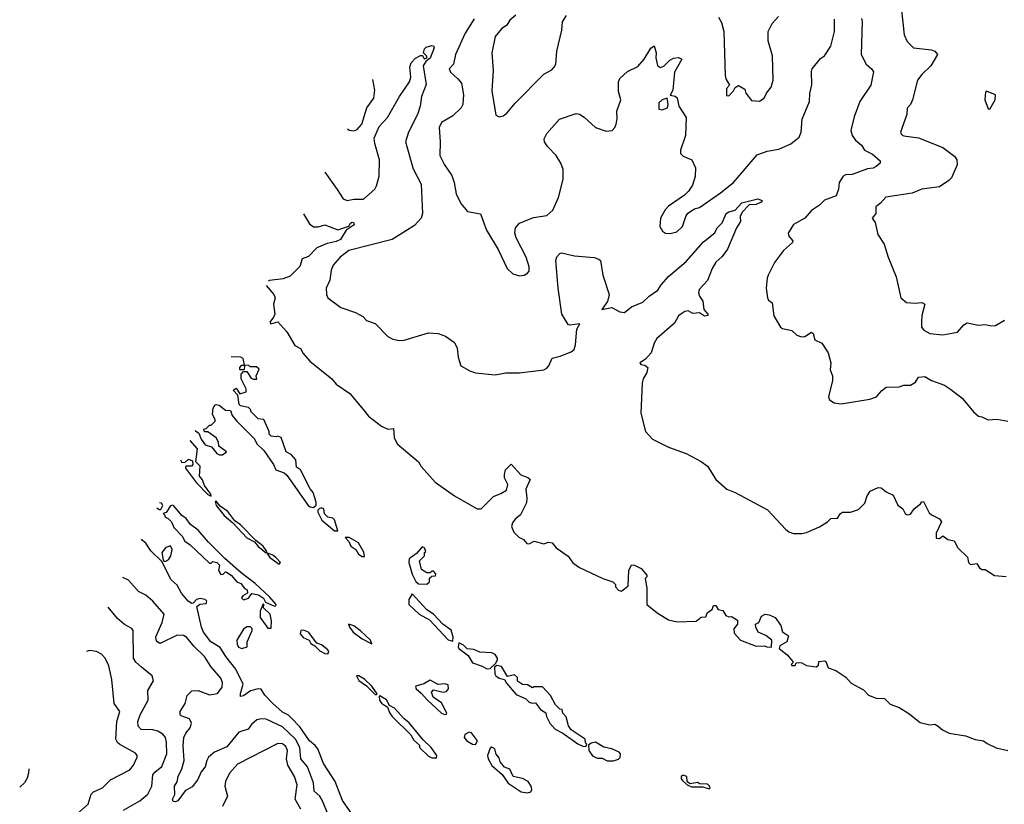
# Model space of a CAD drawing. Extents: x 2220520 to 2384350, y 721165 to 893491.
# Tile 64 of 256: x 2240565 to 2246634, y 794394 to 799228. Entities that reach past the tile are written whole.
import ezdxf

# ---------------------------------------------------------------- set-up
doc = ezdxf.new("R2010")
doc.units = 0

msp = doc.modelspace()

# ---------------------------------------------------------------- linework, layer by layer
at = {"layer": '0CON20XD'}
for points in [[(2245998.1, 799305), (2246015.7, 799135.7), (2246035, 799093.8), (2246075, 799055.8), (2246185, 799043.1), (2246206.2, 799035), (2246221.2, 799015), (2246180, 798945), (2246125, 798891.2), (2246099.2, 798855), (2246067.8, 798735), (2246055, 798706.7), (2246036, 798684), (2246032.5, 798645), (2245994.6, 798535), (2246001.2, 798521.2), (2246015, 798512.9), (2246105, 798501.5), (2246255, 798440), (2246329.2, 798385), (2246341.9, 798365), (2246342.5, 798335), (2246308.5, 798255), (2246292.9, 798237.1), (2246235, 798199.6), (2246125.9, 798184.1), (2246065, 798160.3), (2245904.4, 798135.6), (2245871.7, 798098.3), (2245841.2, 798075), (2245842.5, 798035), (2245820, 798005), (2245838.1, 797978.1), (2245854, 797905), (2245894, 797845), (2245918, 797765), (2245968, 797645), (2245996.7, 797515), (2246030, 797485), (2246085, 797481.2), (2246126, 797486), (2246143.3, 797475), (2246126.2, 797405), (2246123.9, 797363.9), (2246124, 797335), (2246137.5, 797315), (2246174.5, 797294.5), (2246255, 797286.9), (2246345, 797303.3), (2246385, 797348.6), (2246405, 797360), (2246475, 797346.2), (2246515, 797350), (2246553, 797343), (2246580, 797345), (2246635, 797377.5)], [(2243365.4, 799234.6), (2243310.4, 799145), (2243251.5, 799015), (2243238.9, 798955), (2243212, 798925), (2243220.8, 798905), (2243266.2, 798865), (2243287.4, 798837.4), (2243300.3, 798765), (2243298.5, 798738.5), (2243296, 798705), (2243286.4, 798685), (2243235, 798636.9), (2243165.8, 798595), (2243150, 798565), (2243157.1, 798475), (2243155, 798392.5), (2243183.6, 798333.6), (2243227.9, 798267.9), (2243243.8, 798225), (2243256.2, 798155), (2243283.8, 798095), (2243325, 798046.7), (2243405, 798032.5), (2243442.3, 797932.3), (2243515, 797812.5), (2243568.8, 797695), (2243605, 797663.3), (2243645, 797651.2), (2243675, 797653.8), (2243695, 797666.7), (2243705, 797680), (2243705.8, 797705), (2243686.2, 797765), (2243624.2, 797885), (2243616, 797915), (2243620, 797945), (2243645, 797973.8), (2243731.3, 798008.7), (2243815, 798021.9), (2243851.4, 798055), (2243885, 798133.8), (2243915.5, 798245), (2243914.5, 798304.5), (2243899.4, 798345), (2243872.5, 798392.5), (2243820, 798445), (2243800, 798475), (2243798, 798495), (2243813.7, 798526.3), (2243892, 798615), (2243995, 798650.6), (2244015, 798647.1), (2244045, 798627.5), (2244115, 798563.8), (2244180.6, 798540.6), (2244216.2, 798545), (2244234.2, 798565), (2244240.6, 798585), (2244247.3, 798617.3), (2244246, 798665), (2244270, 798735), (2244256.7, 798785), (2244256.2, 798845), (2244263.8, 798866.2), (2244311.7, 798908.3), (2244375, 798940), (2244413.8, 798985), (2244455, 799053.8), (2244475, 799067.5), (2244488.1, 799025), (2244485.7, 798994.3), (2244495.6, 798945.6), (2244514.3, 798934.3), (2244535, 798942.5), (2244571.9, 798978.1), (2244595, 798991.5), (2244625.5, 798995.5), (2244646.1, 798986.1), (2244600, 798905), (2244590.6, 798795), (2244574.1, 798764.1), (2244605, 798756.7), (2244617.1, 798747.1), (2244628.5, 798695), (2244671.9, 798625), (2244667.8, 798515), (2244637.1, 798425), (2244638, 798405), (2244655, 798388.1), (2244708, 798365), (2244730, 798315), (2244727.7, 798262.3), (2244711.2, 798208.8), (2244687.3, 798172.7), (2244661.7, 798148.3), (2244565, 798080), (2244542.7, 798057.3), (2244513.8, 798005), (2244510, 797955), (2244527.5, 797925), (2244545, 797913.3), (2244575, 797911.2), (2244615, 797921.2), (2244651.2, 797955), (2244670, 798015), (2244683, 798037), (2244725, 798063.8), (2244755, 798072), (2244885, 798161.5), (2244965.5, 798225), (2245110, 798395), (2245172.2, 798417.8), (2245245, 798431.1), (2245317.3, 798462.7), (2245368.5, 798505), (2245380.8, 798535), (2245388.9, 798615), (2245433.1, 798725), (2245435.4, 798774.6), (2245447.1, 798827.1), (2245445, 798910), (2245450, 798925), (2245501.2, 798988.8), (2245526.2, 799005), (2245563.8, 799065), (2245587.1, 799155), (2245587.3, 799232.7)], [(2243623, 799257), (2243585, 799225.6), (2243567.1, 799195), (2243535, 799172.5), (2243495.6, 799125), (2243475.6, 799025), (2243484.3, 798915), (2243475, 798790), (2243500.5, 798640.5), (2243519.3, 798629.3), (2243545, 798636), (2243568, 798652), (2243618, 798715), (2243795, 798893.8), (2243845, 798920), (2243860, 798935), (2243869.2, 798955), (2243876.7, 799035), (2243906.3, 799163.7), (2243911.5, 799215), (2243935, 799253.3)], [(2244871.5, 799245), (2244890.3, 799210.3), (2244904.2, 799155), (2244913.8, 798885), (2244917.5, 798865), (2244940, 798825), (2244922.5, 798805), (2244921.7, 798761.7), (2244935, 798760), (2244965, 798790), (2244975, 798810), (2244995, 798822.5), (2245035, 798800), (2245040, 798775), (2245075, 798730), (2245125, 798726.7), (2245153.3, 798745), (2245168, 798775), (2245197.3, 798812.7), (2245210, 798855), (2245204.4, 799005), (2245179.1, 799099.1), (2245178.9, 799155), (2245202.1, 799205), (2245241.6, 799248.4)], [(2245753.8, 799235), (2245757, 799217), (2245751.4, 799015), (2245782.5, 798955), (2245816, 798925), (2245826.7, 798906.7), (2245811.5, 798825), (2245742.9, 798725), (2245709.3, 798630.7), (2245688.9, 798545), (2245695.7, 798515), (2245717, 798487), (2245753.8, 798455), (2245771.2, 798425), (2245820.9, 798400.9), (2245869.5, 798359.5), (2245868, 798345), (2245845, 798324.2), (2245825.5, 798314.5), (2245790.2, 798309.8), (2245695.4, 798274.6), (2245655, 798272.2), (2245640, 798265), (2245615.6, 798225), (2245612.5, 798185), (2245597.3, 798142.7), (2245525, 798116.5), (2245495.6, 798085), (2245445, 798052.5), (2245405.2, 798004.8), (2245335, 797966.9), (2245302.2, 797912.2), (2245305.8, 797895), (2245331.2, 797865), (2245328.8, 797855), (2245273.6, 797806.4), (2245217.5, 797732.5), (2245177.5, 797655), (2245172.9, 797635), (2245166, 797575), (2245173.8, 797513.8), (2245180, 797500), (2245203.9, 797483.9), (2245214.2, 797404.2), (2245254.2, 797334.2), (2245265.8, 797325.8), (2245324.2, 797314.2), (2245355, 797283.8), (2245384.1, 797274.1), (2245405, 797276.2), (2245445, 797303.8), (2245456, 797295), (2245466, 797256), (2245510, 797235), (2245548.8, 797175), (2245563.8, 797115), (2245560.7, 797070.7), (2245575.8, 797035), (2245574, 797005), (2245550, 796905), (2245557, 796887), (2245585, 796867.5), (2245627.7, 796862.3), (2245805, 796890), (2245846.7, 796905), (2245877.3, 796942.7), (2245905, 796964.2), (2245985, 796966), (2246015, 796975.8), (2246055, 796977.5), (2246085.5, 796994.5), (2246105, 797026.7), (2246145, 797030.6), (2246186.1, 797006.1), (2246265, 796976), (2246302.4, 796952.4), (2246375, 796896), (2246445, 796812.5), (2246475, 796785.8), (2246495, 796782.5), (2246535, 796762), (2246587.7, 796767.7), (2246655, 796754)], [(2242446.6, 798289.7), (2242522.5, 798182.5), (2242559.5, 798125), (2242583.9, 798113.9), (2242625, 798122.4), (2242685, 798123.1), (2242753.7, 798185), (2242765, 798205.5), (2242781, 798265), (2242783.1, 798365), (2242753.5, 798465), (2242750.5, 798499.5), (2242780, 798570), (2242832.5, 798625), (2242905, 798756), (2242967.8, 798845), (2242975.4, 798875), (2242969.5, 798935), (2242977.7, 798962.3), (2243005, 798991.5), (2243035, 799007.1), (2243047, 799007), (2243058.3, 798988.3), (2243076.4, 798993.6), (2243073.3, 799005), (2243053.9, 799023.9), (2243060.9, 799049.1), (2243070.6, 799059.4), (2243105, 799070), (2243115, 799066.7), (2243118.6, 799055), (2243095, 798992), (2243068.3, 798971.7), (2243051.2, 798945), (2243071.3, 798828.7), (2243040.8, 798755), (2243032.7, 798695), (2243017.5, 798645), (2242960.7, 798535), (2242943.3, 798475), (2242989.4, 798309.4), (2243039.5, 798215), (2243046.7, 798035), (2243038.6, 798005), (2242998.9, 797961.1), (2242861.2, 797875), (2242593.9, 797806.1), (2242540, 797765), (2242497.1, 797715), (2242483.8, 797685), (2242475.7, 797624.3), (2242454.5, 797575), (2242456.7, 797535), (2242465, 797514.4), (2242544.3, 797454.3), (2242635, 797424.4), (2242680.5, 797400.5), (2242703.3, 797375), (2242755, 797355.6), (2242835, 797275.8), (2242865, 797259.4), (2242905, 797251.5), (2242935, 797253.5), (2243085, 797300), (2243145, 797295.5), (2243188.9, 797278.9), (2243245, 797240), (2243260.6, 797205), (2243268.3, 797148.3), (2243284, 797095), (2243339.2, 797065), (2243375, 797053.2), (2243495, 797039.4), (2243562.3, 797052.3), (2243645, 797051.9), (2243795, 797071.4), (2243815, 797080.8), (2243826.9, 797095), (2243847.7, 797142.3), (2243896.7, 797155), (2243965, 797181.2), (2243983.1, 797196.9), (2243991.6, 797225), (2243998.6, 797321.4), (2244017.5, 797355), (2243956.1, 797346.1), (2243945, 797349.7), (2243907.5, 797415), (2243884.2, 797575), (2243868.9, 797745), (2243875, 797768.1), (2243895, 797788), (2243905, 797791.2), (2243985, 797773.8), (2244105, 797763.3), (2244135, 797753.3), (2244144.1, 797744.1), (2244158.8, 797655), (2244197.4, 797535), (2244187.1, 797492.9), (2244153.3, 797443.3), (2244215, 797454.4), (2244265, 797427.5), (2244292.5, 797425), (2244335, 797460), (2244405, 797488.1), (2244444.7, 797525.3), (2244497.7, 797562.2), (2244518.2, 797595), (2244565, 797645.3), (2244672.1, 797737.9), (2244780.4, 797859.6), (2244848.9, 797915), (2244865, 797945.8), (2244895, 797976), (2244918.6, 798035), (2244935, 798045.6), (2244974.4, 798055.6), (2245015, 798100.6), (2245115, 798124.4), (2245141.2, 798115), (2245135.7, 798105), (2245105, 798090), (2245061.7, 798088.3), (2245017.9, 798042.1), (2245006, 798015), (2245008.8, 797985), (2244982.5, 797945), (2244927.1, 797815), (2244895, 797770), (2244855.5, 797734.5), (2244833.8, 797696.2), (2244805, 797622.2), (2244753.3, 797566.7), (2244748.6, 797545), (2244754.6, 797524.6), (2244775, 797493.3), (2244782.2, 797442.2), (2244806.2, 797415), (2244806.7, 797405), (2244785, 797402.5), (2244755, 797423.1), (2244715, 797417.8), (2244685, 797434.5), (2244665, 797430.9), (2244640, 797415), (2244626.6, 797403.4), (2244600.5, 797359.5), (2244491.9, 797265), (2244475.6, 797235), (2244457.8, 797175), (2244423.1, 797136.9), (2244387.5, 797115), (2244393.8, 797103.8), (2244418.9, 797098.9), (2244436.2, 797085), (2244431.2, 797055), (2244408.6, 797015), (2244401.1, 796988.9), (2244393.6, 796803.6), (2244421.4, 796691.4), (2244465, 796644.3), (2244565, 796594.3), (2244673.8, 796555), (2244765.5, 796505.5), (2244805, 796478), (2244832.2, 796432.2), (2244856, 796395), (2244924, 796335), (2244975, 796314.4), (2245175, 796208.6), (2245286.9, 796086.9), (2245305, 796073.3), (2245335, 796063.5), (2245385, 796062.1), (2245415, 796068.2), (2245495, 796104.5), (2245543.8, 796135), (2245565, 796156), (2245605, 796156.7), (2245623.8, 796185), (2245637.5, 796195), (2245685, 796193.8), (2245735, 796210), (2245775, 796250), (2245788, 796295), (2245806.1, 796323.9), (2245856.4, 796346.4), (2245875, 796343.3), (2245905, 796318.8), (2245949.5, 796299.5), (2245977, 796237), (2246007.5, 796215), (2246023.3, 796185), (2246035, 796176.7), (2246055, 796182.5), (2246077.5, 796215), (2246117.5, 796245), (2246125, 796257.5), (2246135, 796260), (2246170.7, 796190.7), (2246185, 796177.5), (2246233.6, 796153.6), (2246246.7, 796135), (2246213.3, 796065), (2246213.6, 796033.6), (2246235, 796032.5), (2246255, 796047.5), (2246286.4, 796026.4), (2246325, 796017.5), (2246347.5, 795975), (2246406.1, 795916.1), (2246413.3, 795885), (2246425, 795872.5), (2246465, 795877.5), (2246480.7, 795850.7), (2246495, 795840), (2246515, 795840), (2246573, 795803), (2246645, 795797.5)], [(2242584.7, 798556.4), (2242595, 798547.5), (2242625, 798542.9), (2242645, 798552.5), (2242673.8, 798585), (2242704.7, 798685), (2242747.5, 798745), (2242752.9, 798795), (2242742.2, 798860.5)], [(2244525, 798673.8), (2244558, 798685), (2244562.2, 798705), (2244555, 798744), (2244524.6, 798735), (2244505, 798715.5), (2244505, 798678), (2244525, 798673.8)], [(2246545, 798677.5), (2246577.5, 798735), (2246580, 798765), (2246525, 798787.5), (2246518.3, 798781.7), (2246513.8, 798735), (2246535, 798680), (2246545, 798677.5)], [(2242313.5, 798032.7), (2242350.9, 797970.9), (2242375, 797952.9), (2242405, 797952.2), (2242445, 797964.2), (2242525, 797933.8), (2242593.9, 797956.1), (2242604.2, 797975), (2242615, 797980), (2242625, 797975.8), (2242626.2, 797965), (2242577.8, 797932.2), (2242541.9, 797875), (2242515, 797862), (2242459.5, 797850.5), (2242396.5, 797823.5), (2242345, 797768.9), (2242305.5, 797754.5), (2242292.5, 797707.5), (2242231.7, 797648.3), (2242188.5, 797631.5), (2242105, 797621.9), (2242098.6, 797617.7)], [(2242084.7, 797590.5), (2242130.6, 797535), (2242139.2, 797515), (2242130, 797475), (2242136.7, 797415), (2242130, 797395), (2242107.5, 797365), (2242112.5, 797355), (2242155, 797367.5), (2242212.5, 797305), (2242260.5, 797220.5), (2242295, 797202.5), (2242311.2, 797171.2), (2242353.8, 797125), (2242488.8, 797015), (2242515, 796983.3), (2242598.8, 796925), (2242684.4, 796824.4), (2242715, 796786.2), (2242795, 796723.3), (2242835, 796706.2), (2242869.3, 796709.3), (2242873.9, 796653.9), (2242892.5, 796615), (2243023.3, 796505), (2243040, 796475), (2243125, 796378.8), (2243245, 796294.2), (2243385, 796214.2), (2243410, 796215), (2243485, 796290.8), (2243531.3, 796308.7), (2243565, 796330), (2243573.6, 796363.6), (2243552.5, 796405), (2243553.6, 796426.4), (2243560, 796455), (2243595, 796490), (2243653.5, 796423.5), (2243697.9, 796407.9), (2243711.2, 796395), (2243684.3, 796335), (2243690.7, 796280.7), (2243687.8, 796252.2), (2243651.7, 796178.3), (2243618.8, 796151.2), (2243602.3, 796127.7), (2243596.7, 796105), (2243611.2, 796071.2), (2243640.9, 796040.9), (2243670, 796025), (2243691.2, 796001.2), (2243705, 795998.8), (2243735, 796015.6), (2243795, 795998.8), (2243825, 796008.8), (2243846.1, 796006.1), (2243872.5, 795975), (2243945, 795923.3), (2243975, 795881.2), (2244015, 795854.2), (2244160, 795785), (2244220, 795765), (2244238.3, 795748.3), (2244237.5, 795735), (2244255, 795713.3), (2244275, 795707.5), (2244315, 795740), (2244320, 795835), (2244335, 795870), (2244355, 795867.5), (2244395, 795846.7), (2244430, 795805), (2244430, 795795), (2244420, 795785), (2244430, 795725), (2244430, 795625), (2244495, 795573.8), (2244565, 795531.2), (2244618.3, 795518.3), (2244735, 795522.5), (2244765, 795547.5), (2244795, 795550), (2244803.6, 795576.4), (2244832.5, 795595), (2244841.7, 795618.3), (2244855, 795620), (2244870, 795595), (2244898.3, 795588.3), (2244917, 795557), (2244935, 795550), (2244951.7, 795551.7), (2244988.3, 795528.3), (2244990, 795505), (2244967.5, 795475), (2244968.3, 795448.3), (2245007.5, 795405), (2245105, 795368.8), (2245155, 795370), (2245170, 795365), (2245198.3, 795361.7), (2245200, 795405), (2245163.6, 795433.6), (2245117.5, 795455), (2245102.5, 795485), (2245100, 795505), (2245120, 795515), (2245137, 795553), (2245160, 795565), (2245185, 795561.2), (2245222.5, 795545), (2245256.1, 795496.1), (2245267, 795457), (2245303, 795433), (2245293.3, 795395), (2245250, 795370), (2245246.7, 795355), (2245296.2, 795315), (2245330, 795275), (2245330, 795265), (2245320, 795255), (2245325, 795250), (2245345, 795250), (2245350, 795265), (2245365, 795268.8), (2245385, 795266), (2245415, 795250), (2245475, 795242), (2245488, 795252), (2245490, 795275), (2245525, 795278.8), (2245533.6, 795273.6), (2245547.5, 795235), (2245595, 795218.8), (2245657.6, 795177.6), (2245689.5, 795139.5), (2245765, 795098.8), (2245796.5, 795066.5), (2245845, 795048.6), (2245895, 795046.7), (2245931.1, 795011.1), (2245985, 794990), (2246045, 794954), (2246115, 794898), (2246175, 794884), (2246205, 794888), (2246225.8, 794875.8), (2246253, 794853), (2246293.1, 794833.1), (2246395, 794815.6), (2246453.8, 794793.8), (2246505, 794785.5), (2246527.9, 794767.9), (2246582.8, 794742.8), (2246655, 794726.4)], [(2241645.6, 796697.3), (2241647.5, 796695), (2241670, 796680), (2241683.9, 796643.9), (2241708.3, 796608.3), (2241747.5, 796597.5), (2241780, 796555), (2241797, 796547), (2241815, 796547.5), (2241840, 796565), (2241791.7, 796601.7), (2241790, 796625), (2241775, 796652.5), (2241725, 796690), (2241705, 796690), (2241700, 796705), (2241715, 796710), (2241735, 796730), (2241745, 796730), (2241770, 796755), (2241770, 796765), (2241752.5, 796795), (2241757.5, 796835), (2241767, 796853), (2241775, 796857.5), (2241795, 796853.3), (2241833, 796823), (2241865, 796820), (2241875, 796790), (2241902.5, 796755), (2242012.5, 796645), (2242026.7, 796615), (2242070, 796575), (2242128.3, 796488.3), (2242144.1, 796454.1), (2242195, 796436.7), (2242211.7, 796421.7), (2242343.8, 796235), (2242355, 796226.7), (2242375, 796223.8), (2242392.5, 796237.5), (2242393.3, 796255), (2242373.3, 796315), (2242355, 796337.5), (2242295.8, 796455.8), (2242271.7, 796471.7), (2242266.2, 796516.2), (2242238.8, 796548.8), (2242207.5, 796565), (2242176.7, 796655), (2242155, 796662.5), (2242145, 796657.5), (2242115, 796662.5), (2242102.5, 796675), (2242101.7, 796691.7), (2242070, 796765), (2242035, 796770), (2241990, 796815), (2241990, 796825), (2241975, 796840), (2241925, 796850), (2241918.3, 796858.3), (2241910, 796915), (2241880, 796945), (2241898.3, 796958.3), (2241922.5, 796922.5), (2241960, 796935), (2241960, 796955), (2241930, 797015), (2241930, 797045), (2241945, 797060), (2241965, 797060), (2241990.7, 797020.7), (2242003.6, 797013.6), (2242027, 797013), (2242022.5, 797035), (2242040, 797075), (2242025, 797090), (2241985, 797090), (2241977, 797097), (2241950, 797100), (2241948.3, 797071.7), (2241921.7, 797071.7), (2241922.5, 797085), (2241935, 797100), (2241950, 797100), (2241941.7, 797141.7), (2241928.8, 797148.8), (2241868.3, 797150.3)], [(2241556.3, 796515.7), (2241565, 796500.8), (2241585, 796502.5), (2241605, 796520), (2241630, 796510), (2241631.7, 796488.3), (2241623, 796477), (2241593.3, 796476.7), (2241587, 796473), (2241587.5, 796465), (2241655, 796374.6), (2241725, 796303.1), (2241745, 796292.5), (2241742.5, 796305), (2241705, 796357.5), (2241692.5, 796392.5), (2241673.3, 796415), (2241677, 796477), (2241650, 796505), (2241660, 796585), (2241615.5, 796636.1)], [(2242085, 795943.3), (2242090, 795945), (2242085, 795957.5), (2242066.2, 795985), (2242020, 796020), (2241925, 796116.2), (2241891.1, 796141.1), (2241848.8, 796198.8), (2241801.3, 796231.3), (2241775, 796262.5), (2241770.7, 796259.3), (2241775, 796236.2), (2241825, 796174.2), (2241878.6, 796128.6), (2241964.6, 796035), (2242012.1, 796012.1), (2242035, 795982.2), (2242085, 795943.3)], [(2241411.1, 796220.4), (2241425, 796210), (2241435, 796210), (2241447.5, 796235), (2241439.3, 796249.3), (2241426.8, 796252.3)], [(2242135, 795614.2), (2242143.6, 795616.4), (2242145, 795626), (2242105, 795672.2), (2242016.2, 795755), (2241930.1, 795820.1), (2241828.5, 795908.5), (2241728.5, 796008.5), (2241665, 796083.8), (2241618.1, 796118.1), (2241590, 796155), (2241563.6, 796173.6), (2241515, 796233.8), (2241505, 796238), (2241495, 796233.3), (2241468.3, 796191.7), (2241450, 796185), (2241460, 796175), (2241460, 796165), (2241480, 796155), (2241500, 796135), (2241515, 796100), (2241566.4, 796046.4), (2241583.3, 796015), (2241615, 795993.3), (2241735, 795880), (2241745, 795880), (2241755, 795890), (2241780, 795885), (2241797, 795867), (2241790, 795835), (2241805, 795810), (2241818.3, 795811.7), (2241833, 795827), (2241840, 795825), (2241867.5, 795805), (2241902.5, 795765), (2241927.5, 795755), (2241948.3, 795728.3), (2241967.5, 795715), (2241970, 795695), (2241940.7, 795679.3), (2241933, 795667), (2241943.8, 795653.8), (2241975, 795663.3), (2241995, 795692.5), (2242037.5, 795685), (2242066.7, 795665), (2242080, 795640), (2242135, 795614.2)], [(2242525, 796080), (2242505, 796147.5), (2242495, 796156.7), (2242465, 796162.5), (2242443.6, 796183.6), (2242440, 796215), (2242425, 796220), (2242410, 796215), (2242403, 796207), (2242403.3, 796195), (2242426.7, 796145), (2242505, 796080), (2242525, 796080)], [(2242612.5, 794335), (2242555, 794416.7), (2242508.6, 794535), (2242436.9, 794645), (2242403.3, 794735), (2242386.9, 794756.9), (2242352.2, 794785), (2242291.4, 794871.4), (2242241.2, 794925), (2242222.5, 794942.5), (2242185, 794962.5), (2242126.2, 795015), (2242075, 795067.5), (2242053.8, 795103.8), (2242035, 795105.8), (2241986.6, 795093.4), (2241945, 795062.5), (2241925, 795057.5), (2241925, 795077.5), (2241941.9, 795135), (2241897.8, 795227.8), (2241835, 795304.2), (2241799.6, 795359.6), (2241743.1, 795395), (2241697.5, 795455), (2241685.8, 795485), (2241657, 795613), (2241675, 795627.5), (2241715, 795631.2), (2241718.8, 795645), (2241707.5, 795655), (2241677.5, 795662.5), (2241655, 795656.2), (2241635, 795632.5), (2241625, 795631.2), (2241603.3, 795645), (2241561.2, 795695), (2241536.2, 795745), (2241497.7, 795777.7), (2241440, 795890), (2241372.5, 795955), (2241343, 796003), (2241320.7, 796020.7), (2241316.2, 796027.4)], [(2242690, 795920), (2242687, 795947), (2242652.5, 796005), (2242595, 796037.5), (2242571.7, 796038.3), (2242593.6, 796013.6), (2242606.7, 795985), (2242637.5, 795965), (2242652.5, 795935), (2242675, 795920), (2242685, 795920), (2242690, 795920)], [(2241455, 795890), (2241465, 795892.5), (2241485, 795903.8), (2241496, 795925), (2241503.8, 795965), (2241495, 795987.5), (2241465, 795976.7), (2241440, 795945), (2241448.3, 795898.3), (2241455, 795890)], [(2243075, 795750), (2243090, 795765), (2243091.7, 795788.3), (2243105, 795800), (2243128.3, 795801.7), (2243130, 795815), (2243115, 795830), (2243105, 795830), (2243095, 795820), (2243075, 795820), (2243041.7, 795841.7), (2243030, 795895), (2243060, 795925), (2243060, 795945), (2243067.5, 795952.5), (2243060, 795975), (2243045, 795980), (2243010, 795940), (2242965, 795906.2), (2242962.5, 795885), (2242985, 795812.5), (2243007, 795767), (2243023, 795753), (2243075, 795750)], [(2242165, 795873.3), (2242172, 795885), (2242143.8, 795915), (2242125, 795930), (2242095, 795942.5), (2242090.7, 795939.3), (2242105.7, 795915), (2242165, 795873.3)], [(2242467.3, 794325), (2242429.9, 794419.9), (2242414.1, 794445), (2242380.8, 794475), (2242375, 794525.8), (2242339, 794625), (2242297.9, 794675), (2242291.8, 794745), (2242265, 794796), (2242185, 794871.3), (2242085, 794918.6), (2242055, 794920.9), (2242026.4, 794913.7), (2241994.6, 794885), (2241973.6, 794856.4), (2241915, 794839.5), (2241841.1, 794748.9), (2241766.1, 794715), (2241729.3, 794685), (2241717.5, 794665), (2241707.4, 794625), (2241683.3, 794595), (2241663.8, 794546.2), (2241627.4, 794502.6), (2241585, 794477.5), (2241540.6, 794415), (2241525, 794408.5), (2241511.5, 794411.5), (2241506.7, 794425), (2241521.8, 794455), (2241518.4, 794505), (2241535, 794532.5), (2241541, 794565), (2241565, 794612.5), (2241577.7, 794665), (2241572.3, 794755), (2241576.8, 794805), (2241588, 794832), (2241615.6, 794865), (2241624.4, 794895), (2241610.7, 794920.7), (2241559.4, 794939.4), (2241554, 794945), (2241554.2, 794965), (2241585.6, 795015), (2241596.9, 795065), (2241625, 795093.1), (2241665, 795095.4), (2241735, 795068.2), (2241785, 795077.8), (2241813.9, 795116.1), (2241814, 795145), (2241805, 795171.1), (2241742.3, 795242.3), (2241703.2, 795305), (2241638.1, 795368.1), (2241595, 795422.1), (2241573.6, 795433.6), (2241535, 795435.3), (2241435, 795387.5), (2241425, 795386), (2241408.3, 795398.3), (2241403.1, 795425), (2241443.8, 795515), (2241455.4, 795565.4), (2241386.1, 795646.1), (2241341.8, 795681.8), (2241297.5, 795705), (2241235.3, 795775.3), (2241200.6, 795792.3)], [(2243235, 795400), (2243237, 795423), (2243225, 795467.5), (2243173.6, 795503.6), (2243116.4, 795566.4), (2243075, 795592.5), (2242985, 795690), (2242964.4, 795655), (2242964.4, 795624.4), (2243027.5, 795565), (2243091.7, 795531.7), (2243205, 795407.5), (2243235, 795400)], [(2241205, 794357.5), (2241305.3, 794414.7), (2241355, 794455.6), (2241380, 794505), (2241386, 794575), (2241398, 794592), (2241442, 794628), (2241471.5, 794705), (2241470.7, 794775), (2241462.9, 794805), (2241446.9, 794826.9), (2241415.8, 794845), (2241385, 794853.4), (2241314.6, 794854.6), (2241294.6, 794875), (2241293.3, 794905), (2241306.5, 794945), (2241356.9, 795035), (2241354.4, 795095), (2241388.9, 795155), (2241381.4, 795185), (2241315, 795239.5), (2241280.9, 795270.8), (2241266.9, 795295), (2241264.2, 795465), (2241256.4, 795476.4), (2241211.9, 795501.9), (2241168.1, 795538.1), (2241110.6, 795609.3)], [(2242115, 795480), (2242116.2, 795525), (2242108.8, 795565), (2242067.5, 795605), (2242070, 795625), (2242065, 795630), (2242047.5, 795585), (2242047.5, 795545), (2242095, 795480), (2242115, 795480)], [(2241935, 795353.3), (2241967.5, 795365), (2241967.5, 795395), (2241997.5, 795465), (2241997, 795477), (2241987, 795487), (2241965, 795487.5), (2241945, 795472.5), (2241904.2, 795405.8), (2241905, 795380), (2241913, 795363), (2241935, 795353.3)], [(2242465, 795321.2), (2242469.4, 795330.6), (2242465, 795345.5), (2242425, 795376.9), (2242397, 795387), (2242345.5, 795455), (2242315, 795467.8), (2242297.5, 795465), (2242293.6, 795443.6), (2242311.2, 795421.2), (2242350, 795405), (2242360, 795385), (2242385, 795370), (2242415, 795340), (2242445, 795323.8), (2242465, 795321.2)], [(2242735, 795382.5), (2242726.4, 795406.4), (2242665, 795462.5), (2242625, 795492.9), (2242592.5, 795505), (2242596.9, 795485), (2242619.6, 795455), (2242675, 795412.8), (2242735, 795382.5)], [(2243445, 795228.8), (2243465, 795230), (2243498.3, 795261.7), (2243510, 795285), (2243510, 795295), (2243495, 795317.5), (2243475, 795326.7), (2243400.7, 795330.7), (2243365, 795347.5), (2243323, 795353), (2243300, 795375), (2243271.7, 795388.3), (2243267.5, 795365), (2243272.5, 795355), (2243330, 795310), (2243356.7, 795265), (2243415, 795246), (2243445, 795228.8)], [(2240916.4, 794333.6), (2240986.9, 794395), (2241005, 794457.5), (2241019.2, 794470.8), (2241075.3, 794494.7), (2241125, 794545.6), (2241242.8, 794607.2), (2241266.7, 794635), (2241288.6, 794685), (2241289.2, 794695), (2241279.3, 794709.3), (2241181.8, 794761.8), (2241167.1, 794775), (2241157.5, 794795), (2241164.6, 794905), (2241183.1, 794965), (2241148.1, 795015), (2241133.2, 795163.2), (2241115, 795246.7), (2241092, 795295), (2241069.1, 795319.1), (2241037.5, 795335), (2240995, 795340.8), (2240976.3, 795336)], [(2244055, 794750), (2244060, 794765), (2244053, 794773), (2244050, 794795), (2243963.6, 794853.6), (2243948.3, 794878.3), (2243933.6, 794933.6), (2243912.5, 794955), (2243908.3, 794978.3), (2243895, 794980), (2243867, 795007), (2243836.7, 795065), (2243788.3, 795118.3), (2243735, 795117.5), (2243725, 795112.5), (2243695, 795130), (2243665, 795133.3), (2243633.6, 795153.6), (2243632.5, 795175), (2243615, 795192.5), (2243571.7, 795181.7), (2243535, 795242.5), (2243505, 795250), (2243491.7, 795238.3), (2243493, 795197), (2243500, 795185), (2243521.2, 795171.2), (2243553, 795163), (2243565, 795140), (2243625, 795070), (2243684.1, 795044.1), (2243705, 795023.3), (2243725, 795017.5), (2243745, 795020), (2243775, 794977.5), (2243808.3, 794958.3), (2243812.5, 794935), (2243832, 794895), (2243865, 794856.2), (2243912.3, 794832.3), (2244005, 794767.5), (2244035, 794752.5), (2244055, 794750)], [(2242765, 795070), (2242767.5, 795075), (2242735, 795121.2), (2242690, 795165), (2242655, 795185.8), (2242640, 795185), (2242655, 795157.5), (2242702.5, 795125), (2242755, 795070), (2242765, 795070)], [(2243185, 794947.5), (2243195, 794950), (2243197.5, 794955), (2243165, 795020), (2243114.1, 795054.1), (2243103.3, 795085), (2243115, 795100), (2243175, 795085.8), (2243195, 795088.8), (2243208, 795105), (2243205, 795130), (2243185, 795136.2), (2243145, 795133.3), (2243095, 795158.8), (2243055, 795136.2), (2243007, 795123), (2243003.6, 795116.4), (2243009.2, 795105), (2243039.8, 795079.8), (2243077.5, 795035), (2243165, 794956.7), (2243185, 794947.5)], [(2243135, 794680), (2243135.6, 794695), (2243101.8, 794745), (2243050.9, 794790.9), (2242965, 794895.4), (2242932, 794922), (2242875, 794985.5), (2242843.3, 795003.3), (2242825, 795038.5), (2242785, 795062.5), (2242780, 795060), (2242783.3, 795035), (2242795, 795017.5), (2242832.5, 794992.5), (2242845.8, 794955.8), (2242861.2, 794935), (2242975, 794822.5), (2242995, 794790), (2243028.3, 794758.3), (2243030, 794745), (2243085, 794690), (2243105, 794681.2), (2243135, 794680)], [(2243375, 794763.3), (2243386.7, 794785), (2243350, 794835), (2243335, 794838.8), (2243308.8, 794825), (2243304.5, 794805), (2243321.1, 794785), (2243355, 794764.2), (2243375, 794763.3)], [(2242298.5, 794365), (2242262.7, 794425), (2242275.3, 794515), (2242258.2, 794565), (2242217.1, 794635), (2242209.5, 794675), (2242214.7, 794725), (2242205, 794750.6), (2242185, 794767.5), (2242155, 794769.4), (2241907.6, 794642.4), (2241857.1, 794585), (2241834.3, 794535), (2241829.4, 794505), (2241845.5, 794445), (2241815, 794380)], [(2243695, 794465.8), (2243715, 794472), (2243720.8, 794485), (2243718, 794505), (2243698.8, 794535), (2243664.1, 794554.1), (2243606, 794566), (2243585, 794610), (2243552.7, 794622.7), (2243526.2, 794655), (2243519.5, 794679.5), (2243502.3, 794702.3), (2243493.8, 794735), (2243475, 794746.2), (2243465, 794740), (2243448.8, 794695), (2243452, 794675), (2243475, 794632.2), (2243538.7, 794578.7), (2243575, 794523.6), (2243655, 794470), (2243695, 794465.8)], [(2244225, 794662.5), (2244255, 794672.5), (2244267, 794683), (2244267.5, 794705), (2244260, 794715), (2244215, 794736.7), (2244165, 794746.7), (2244115, 794776.7), (2244088.3, 794771.7), (2244071.7, 794758.3), (2244072.5, 794725), (2244095, 794692.5), (2244125, 794677.5), (2244155, 794677.5), (2244185, 794662.5), (2244225, 794662.5)], [(2240620.6, 794612.7), (2240620, 794585), (2240611.2, 794555), (2240594.2, 794525.8), (2240568.5, 794501.5), (2240564.9, 794499.3)], [(2244815, 794490), (2244820, 794495), (2244817.5, 794505), (2244805, 794517.5), (2244755, 794520), (2244745, 794527.5), (2244695, 794520), (2244680, 794535), (2244677.5, 794565), (2244655, 794573.3), (2244642.5, 794565), (2244641.2, 794551.2), (2244650.7, 794540.7), (2244680, 794515), (2244705, 794502.5), (2244775, 794502.5), (2244815, 794490)]]:
    msp.add_lwpolyline(points, dxfattribs=at)

doc.saveas('drawing.dxf')
